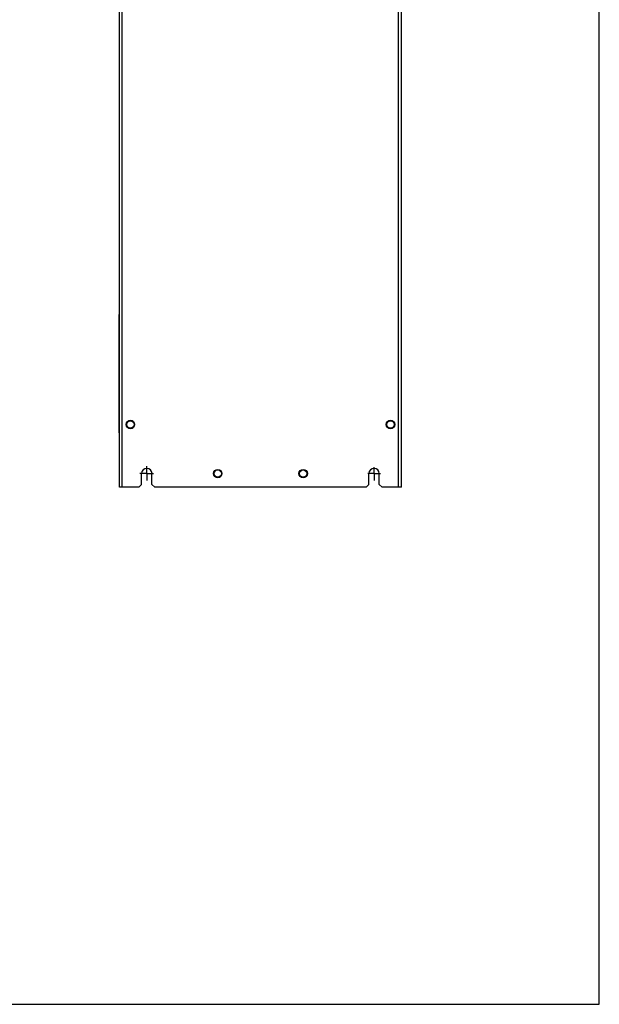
# Model space of a CAD drawing. Header units: millimetres. Extents: x 0 to 2550, y 0 to 1800.
# Tile 28 of 29: x 1912 to 2550, y 0 to 1082. Entities that reach past the tile are written whole.
import ezdxf

# ---------------------------------------------------------------- set-up
doc = ezdxf.new("R2010")
doc.units = ezdxf.units.MM
doc.header["$LTSCALE"] = 140.25
doc.linetypes.add('CENTER', pattern=[0.6, 0.375, -0.075, 0.075, -0.075])
doc.layers.get('0').update_dxf_attribs({"linetype": 'CONTINUOUS'})
doc.layers.add('DEFAULT_1', color=7, linetype='CENTER')

msp = doc.modelspace()

# ---------------------------------------------------------------- linework, layer by layer
at = {"color": 7, "linetype": 'CONTINUOUS'}
for p, q in [((2550, 0), (2550, 1800)), ((2021.8, 628.4), (2021.8, 758.4)), ((2022.3, 758.4), (2021.8, 758.4)), ((2022.3, 628.4), (2021.8, 628.4)), ((0, 0), (2550, 0))]:
    msp.add_line(p, q, dxfattribs=at)
at = {"color": 3, "linetype": 'CONTINUOUS'}
for p, q in [((2022.3, 568.4), (2022.3, 1248.4)), ((2332.3, 568.4), (2332.3, 1248.4)), ((2046.5, 571.4), (2046.5, 583.4)), ((2058, 571.4), (2058, 583.4)), ((2296.5, 571.4), (2296.5, 583.4)), ((2308, 571.4), (2308, 583.4)), ((2043.5, 568.4), (2022.3, 568.4)), ((2043.5, 568.4), (2046.5, 571.4)), ((2061, 568.4), (2058, 571.4)), ((2293.5, 568.4), (2061, 568.4)), ((2293.5, 568.4), (2296.5, 571.4)), ((2311, 568.4), (2308, 571.4)), ((2332.3, 568.4), (2311, 568.4))]:
    msp.add_line(p, q, dxfattribs=at)
at = {"color": 9, "linetype": 'CONTINUOUS'}
for p, q in [((2025.3, 568.4), (2025.3, 1248.4)), ((2329.3, 568.4), (2329.3, 1248.4))]:
    msp.add_line(p, q, dxfattribs=at)
at = {"color": 3, "linetype": 'CONTINUOUS'}
for centre in [(2034.3, 637.4), (2320.3, 637.4), (2130.3, 583.4), (2224.3, 583.4)]:
    msp.add_circle(centre, 4.65, dxfattribs=at)
at = {"color": 7, "linetype": 'CONTINUOUS'}
for centre in [(2034.3, 637.4), (2320.3, 637.4), (2130.3, 583.4), (2224.3, 583.4)]:
    msp.add_circle(centre, 4, dxfattribs=at)
at = {"color": 3, "linetype": 'CONTINUOUS'}
for centre in [(2052.3, 583.4), (2302.3, 583.4)]:
    msp.add_arc(centre, 5.75, 0, 180, dxfattribs=at)
at = {"layer": 'DEFAULT_1', "color": 7, "linetype": 'CENTER'}
for p, q in [((2052.3, 583.4), (2052.3, 591.5)), ((2302.3, 583.4), (2302.3, 590.5)), ((2052.3, 583.4), (2044.8, 583.4)), ((2052.3, 583.4), (2059.5, 583.4)), ((2052.3, 583.4), (2052.3, 575.9)), ((2302.3, 583.4), (2295.4, 583.4)), ((2302.3, 583.4), (2309.2, 583.4)), ((2302.3, 583.4), (2302.3, 575.8))]:
    msp.add_line(p, q, dxfattribs=at)

doc.saveas('drawing.dxf')
